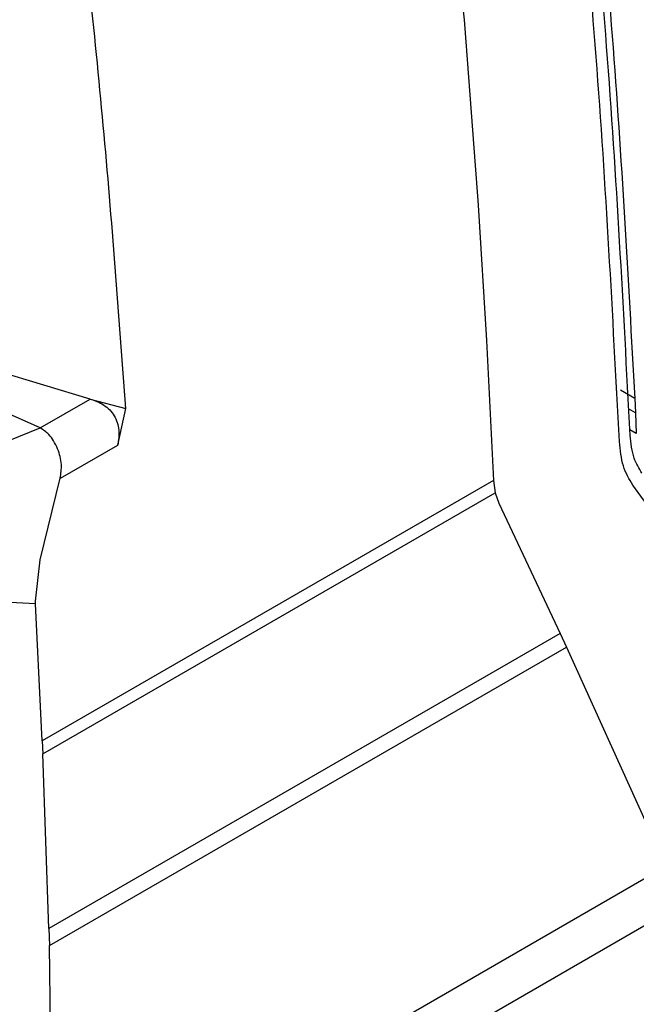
# Model space of a CAD drawing. Extents: x 594 to 1520, y 236 to 1207.
# Tile 30 of 71: x 739 to 770, y 971 to 1020. Entities that reach past the tile are written whole.
import ezdxf

# ---------------------------------------------------------------- set-up
doc = ezdxf.new("R2010")
doc.units = 0
doc.header["$LTSCALE"] = 5
doc.layers.get('0').update_dxf_attribs({"linetype": 'CONTINUOUS'})

msp = doc.modelspace()

# ---------------------------------------------------------------- linework, layer by layer
at = {"color": 7, "linetype": 'Continuous'}
for p, q in [((762.085, 1010.664), (762.505, 1003.88)), ((740.155, 999.512), (722.051, 1007.639)), ((740.796, 957.506), (826.523, 1006.995)), ((762.505, 1003.88), (762.853, 996.883)), ((742.659, 1000.957), (734.872, 1003.302)), ((769.917, 1000.989), (769.205, 1001.397)), ((740.155, 999.512), (742.659, 1000.957)), ((742.659, 1000.957), (744.452, 1000.485)), ((769.917, 1000.989), (769.951, 1000.272)), ((744.044, 998.652), (744.452, 1000.485)), ((769.951, 1000.272), (769.61, 1000.466)), ((769.951, 1000.272), (769.998, 999.235)), ((728.138, 994.668), (740.155, 999.512)), ((741.172, 996.994), (744.044, 998.652)), ((740.163, 992.906), (741.171, 996.994)), ((762.853, 996.883), (740.271, 983.847)), ((762.853, 996.883), (762.936, 996.264)), ((740.3, 983.196), (762.936, 996.263)), ((762.936, 996.263), (763.113, 995.748)), ((763.113, 995.748), (766.183, 989.219)), ((739.924, 990.845), (740.163, 992.906)), ((739.931, 990.696), (730.325, 991.235)), ((739.931, 990.696), (739.924, 990.845)), ((740.271, 983.847), (739.931, 990.696)), ((766.183, 989.219), (740.603, 974.453)), ((766.183, 989.219), (766.499, 988.538)), ((740.626, 973.602), (766.499, 988.538)), ((766.499, 988.538), (770.517, 979.657)), ((740.271, 983.847), (740.299, 983.196)), ((740.603, 974.453), (740.299, 983.196)), ((740.801, 959.862), (772.209, 977.993)), ((740.603, 974.453), (740.626, 973.602)), ((740.801, 959.862), (740.626, 973.602))]:
    msp.add_line(p, q, dxfattribs=at)
at = {"color": 8, "linetype": 'Continuous'}
msp.add_line((769.998, 999.235), (769.673, 999.42), dxfattribs=at)
at = {"color": 7, "linetype": 'Continuous'}
for points, knots in [([(759.474, 1039.136), (759.997, 1034.351), (761.043, 1024.782), (761.737, 1015.37), (762.085, 1010.664)], [0, 0, 0, 0, 0.5, 1, 1, 1, 1]), ([(769.14, 1039.271), (769.752, 1033.149), (770.989, 1020.783), (771.658, 1008.683), (771.996, 1002.573)], [0, 0, 0, 0, 0.495059, 1, 1, 1, 1]), ([(769.149, 998.826), (768.816, 1005.223), (768.148, 1018.016), (766.846, 1031.107), (766.195, 1037.652)], [0, 0, 0, 0, 0.500006, 1, 1, 1, 1]), ([(769.69, 999.139), (769.352, 1005.603), (768.683, 1018.396), (767.38, 1031.488), (766.736, 1037.965)], [0, 0, 0, 0, 0.505267, 1, 1, 1, 1]), ([(767.141, 1037.145), (767.736, 1031.114), (768.939, 1018.933), (769.588, 1007.01), (769.916, 1000.989)], [0, 0, 0, 0, 0.495101, 1, 1, 1, 1]), ([(744.452, 1000.485), (744.105, 1005.191), (743.41, 1014.603), (742.364, 1024.173), (741.841, 1028.957)], [0, 0, 0, 0, 0.5, 1, 1, 1, 1]), ([(742.659, 1000.957), (742.893, 1000.876), (743.249, 1000.752), (743.645, 1000.426), (743.88, 1000.127), (744.035, 999.78), (744.139, 999.276), (744.082, 998.899), (744.044, 998.652)], [0, 0, 0, 0, 0.249258, 0.379829, 0.500044, 0.620821, 0.750739, 1, 1, 1, 1]), ([(741.171, 996.994), (741.203, 997.22), (741.271, 997.705), (741.096, 998.366), (740.848, 998.856), (740.57, 999.246), (740.312, 999.412), (740.155, 999.512)], [0, 0, 0, 0, 0.232384, 0.499013, 0.654961, 0.790192, 1, 1, 1, 1]), ([(770.277, 997.246), (770.132, 997.481), (769.815, 997.999), (769.734, 998.737), (769.69, 999.139)], [0, 0, 0, 0, 0.454919, 1, 1, 1, 1]), ([(769.826, 996.643), (769.645, 996.944), (769.284, 997.547), (769.194, 998.4), (769.149, 998.826)], [0, 0, 0, 0, 0.499998, 1, 1, 1, 1]), ([(778.313, 984.952), (776.925, 986.886), (774.148, 990.754), (771.267, 994.68), (769.826, 996.643)], [0, 0, 0, 0, 0.499994, 1, 1, 1, 1])]:
    msp.add_open_spline(points, degree=3, knots=knots, dxfattribs=at)

doc.saveas('drawing.dxf')
